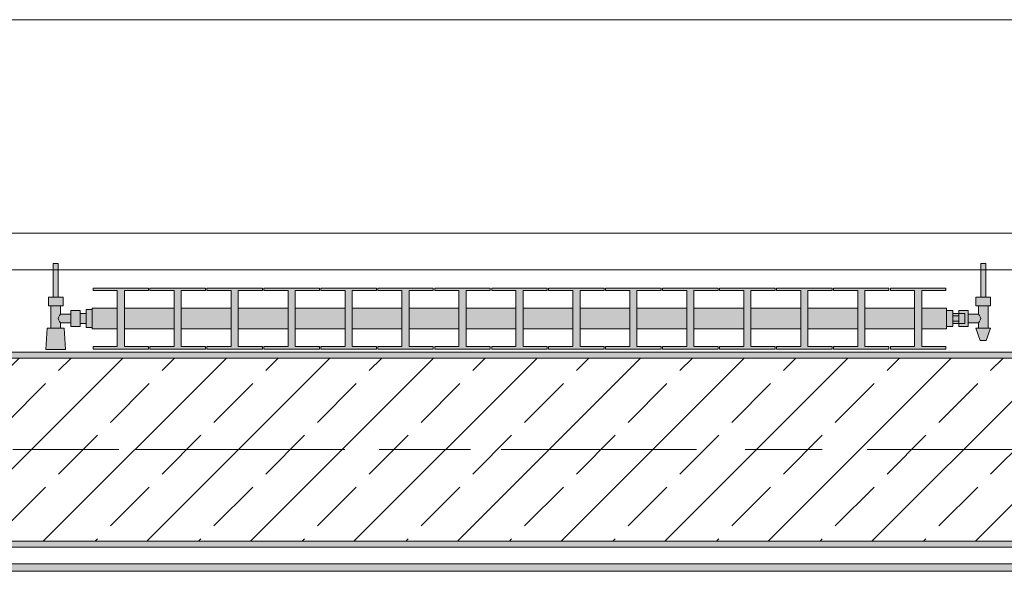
# Model space of a CAD drawing. Header units: metres. Extents: x -3.6 to 85.2, y -11 to 16.8.
# Tile 105 of 256: x 1.591 to 3.204, y 12.95 to 13.855. Entities that reach past the tile are written whole.
import ezdxf

# ---------------------------------------------------------------- set-up
doc = ezdxf.new("R2010")
doc.units = ezdxf.units.M
doc.header["$MEASUREMENT"] = 0
doc.linetypes.add('Achse', pattern=[0.2, 0.1, -0.05, 0, -0.05])
doc.linetypes.add('Strichlinie doppelt', pattern=[0.546806, 0.264583, -0.105833, 0.070556, -0.105833])
for name, color, linetype in [('451 - Universal.Achsen Raster', 7, 'Continuous'), ('604 - Struktur.Wand Aussen', 7, 'Continuous'), ('608 - Struktur.Träger', 7, 'Continuous'), ('801 - HKLSE.Heizung_ Klima_ Lüftung', 7, 'Continuous'), ('Neubau_653 - Abdeckung.TB Verkofferung', 7, 'Continuous')]:
    doc.layers.add(name, color=color, linetype=linetype)
pattern_1 = [(45, (0, 0), (-0.01767767, 0.01767767), [0, -0.025])]

msp = doc.modelspace()

# ---------------------------------------------------------------- hatches: boundary and pattern name
at = {"layer": '608 - Struktur.Träger', "linetype": 'Continuous', "lineweight": 0, "true_color": 0x000000}
h = msp.add_hatch(dxfattribs=at)
h.set_pattern_fill('Beton__Stahlbeton_0001', color=18, style=0, pattern_type=2)
h.set_pattern_definition([(45, (0, 0), (-0.0848528, 0.0848528), []), (45, (-0.04243, 0.04243), (-0.0848528, 0.0848528), [0.09, -0.03])])
h.paths.add_polyline_path([(0.38, 13), (0.69, 13), (3.97, 13), (4.29, 13), (7.57, 13), (7.89, 13), (11.17, 13), (11.48, 13), (11.48, 13.3), (11.17, 13.3), (7.89, 13.3), (7.57, 13.3), (4.29, 13.3), (3.97, 13.3), (0.69, 13.3), (0.38, 13.3)])
h = msp.add_hatch(dxfattribs=at)
h.set_pattern_fill('Gips_0001', color=18, style=0, pattern_type=2)
h.set_pattern_definition(pattern_1)
h.paths.add_polyline_path([(0.69, 13.31), (0.69, 13.3), (3.97, 13.3), (3.97, 13.31)])
h = msp.add_hatch(dxfattribs=at)
h.set_pattern_fill('Gips_0001', color=18, style=0, pattern_type=2)
h.set_pattern_definition(pattern_1)
h.paths.add_polyline_path([(0.69, 13), (0.69, 12.99), (3.97, 12.99), (3.97, 13)])
at = {"layer": '801 - HKLSE.Heizung_ Klima_ Lüftung', "linetype": 'Continuous', "lineweight": 0, "true_color": 0x3a3a3a}
for points in [[(1.71, 13.3503), (1.71, 13.3797), (1.7, 13.3797), (1.7, 13.373), (1.69, 13.373), (1.69, 13.378), (1.675, 13.378), (1.675, 13.372), (1.658, 13.372), (1.658, 13.386), (1.662, 13.386), (1.662, 13.4), (1.654, 13.4), (1.654, 13.455), (1.646, 13.455), (1.646, 13.4), (1.638, 13.4), (1.638, 13.386), (1.642, 13.386), (1.642, 13.349), (1.636, 13.349), (1.634, 13.314), (1.666, 13.314), (1.664, 13.349), (1.658, 13.349), (1.658, 13.358), (1.675, 13.358), (1.675, 13.352), (1.69, 13.352), (1.69, 13.357), (1.7, 13.357), (1.7, 13.3503)], [(3.11, 13.352), (3.12, 13.352), (3.12, 13.357), (3.13, 13.357), (3.13, 13.352), (3.145, 13.352), (3.145, 13.358), (3.162, 13.358), (3.162, 13.349), (3.158, 13.349), (3.165, 13.329), (3.175, 13.329), (3.182, 13.349), (3.178, 13.349), (3.178, 13.386), (3.182, 13.386), (3.182, 13.4), (3.174, 13.4), (3.174, 13.455), (3.166, 13.455), (3.166, 13.4), (3.158, 13.4), (3.158, 13.386), (3.162, 13.386), (3.162, 13.372), (3.145, 13.372), (3.145, 13.378), (3.13, 13.378), (3.13, 13.373), (3.12, 13.373), (3.12, 13.378), (3.11, 13.378)], [(1.71, 13.3817), (1.71, 13.3483), (1.7508, 13.3483), (1.7508, 13.3192), (1.7112, 13.3192), (1.7112, 13.315), (1.8022, 13.315), (1.8022, 13.3192), (1.7625, 13.3192), (1.7625, 13.3483), (1.8442, 13.3483), (1.8442, 13.3192), (1.8045, 13.3192), (1.8045, 13.315), (1.8955, 13.315), (1.8955, 13.3192), (1.8558, 13.3192), (1.8558, 13.3483), (1.9375, 13.3483), (1.9375, 13.3192), (1.8978, 13.3192), (1.8978, 13.315), (1.9888, 13.315), (1.9888, 13.3192), (1.9492, 13.3192), (1.9492, 13.3483), (2.0308, 13.3483), (2.0308, 13.3192), (1.9912, 13.3192), (1.9912, 13.315), (2.0822, 13.315), (2.0822, 13.3192), (2.0425, 13.3192), (2.0425, 13.3483), (2.1242, 13.3483), (2.1242, 13.3192), (2.0845, 13.3192), (2.0845, 13.315), (2.1755, 13.315), (2.1755, 13.3192), (2.1358, 13.3192), (2.1358, 13.3483), (2.2175, 13.3483), (2.2175, 13.3192), (2.1778, 13.3192), (2.1778, 13.315), (2.2688, 13.315), (2.2688, 13.3192), (2.2292, 13.3192), (2.2292, 13.3483), (2.3108, 13.3483), (2.3108, 13.3192), (2.2712, 13.3192), (2.2712, 13.315), (2.3622, 13.315), (2.3622, 13.3192), (2.3225, 13.3192), (2.3225, 13.3483), (2.4042, 13.3483), (2.4042, 13.3192), (2.3645, 13.3192), (2.3645, 13.315), (2.4555, 13.315), (2.4555, 13.3192), (2.4158, 13.3192), (2.4158, 13.3483), (2.4975, 13.3483), (2.4975, 13.3192), (2.4578, 13.3192), (2.4578, 13.315), (2.5488, 13.315), (2.5488, 13.3192), (2.5092, 13.3192), (2.5092, 13.3483), (2.5908, 13.3483), (2.5908, 13.3192), (2.5512, 13.3192), (2.5512, 13.315), (2.6422, 13.315), (2.6422, 13.3192), (2.6025, 13.3192), (2.6025, 13.3483), (2.6842, 13.3483), (2.6842, 13.3192), (2.6445, 13.3192), (2.6445, 13.315), (2.7355, 13.315), (2.7355, 13.3192), (2.6958, 13.3192), (2.6958, 13.3483), (2.7775, 13.3483), (2.7775, 13.3192), (2.7378, 13.3192), (2.7378, 13.315), (2.8288, 13.315), (2.8288, 13.3192), (2.7892, 13.3192), (2.7892, 13.3483), (2.8708, 13.3483), (2.8708, 13.3192), (2.8312, 13.3192), (2.8312, 13.315), (2.9222, 13.315), (2.9222, 13.3192), (2.8825, 13.3192), (2.8825, 13.3483), (2.9642, 13.3483), (2.9642, 13.3192), (2.9245, 13.3192), (2.9245, 13.315), (3.0155, 13.315), (3.0155, 13.3192), (2.9758, 13.3192), (2.9758, 13.3483), (3.0575, 13.3483), (3.0575, 13.3192), (3.0178, 13.3192), (3.0178, 13.315), (3.1088, 13.315), (3.1088, 13.3192), (3.0692, 13.3192), (3.0692, 13.3483), (3.11, 13.3483), (3.11, 13.3817), (3.0692, 13.3817), (3.0692, 13.4108), (3.1088, 13.4108), (3.1088, 13.415), (3.0178, 13.415), (3.0178, 13.4108), (3.0575, 13.4108), (3.0575, 13.3817), (2.9758, 13.3817), (2.9758, 13.4108), (3.0155, 13.4108), (3.0155, 13.415), (2.9245, 13.415), (2.9245, 13.4108), (2.9642, 13.4108), (2.9642, 13.3817), (2.8825, 13.3817), (2.8825, 13.4108), (2.9222, 13.4108), (2.9222, 13.415), (2.8312, 13.415), (2.8312, 13.4108), (2.8708, 13.4108), (2.8708, 13.3817), (2.7892, 13.3817), (2.7892, 13.4108), (2.8288, 13.4108), (2.8288, 13.415), (2.7378, 13.415), (2.7378, 13.4108), (2.7775, 13.4108), (2.7775, 13.3817), (2.6958, 13.3817), (2.6958, 13.4108), (2.7355, 13.4108), (2.7355, 13.415), (2.6445, 13.415), (2.6445, 13.4108), (2.6842, 13.4108), (2.6842, 13.3817), (2.6025, 13.3817), (2.6025, 13.4108), (2.6422, 13.4108), (2.6422, 13.415), (2.5512, 13.415), (2.5512, 13.4108), (2.5908, 13.4108), (2.5908, 13.3817), (2.5092, 13.3817), (2.5092, 13.4108), (2.5488, 13.4108), (2.5488, 13.415), (2.4578, 13.415), (2.4578, 13.4108), (2.4975, 13.4108), (2.4975, 13.3817), (2.4158, 13.3817), (2.4158, 13.4108), (2.4555, 13.4108), (2.4555, 13.415), (2.3645, 13.415), (2.3645, 13.4108), (2.4042, 13.4108), (2.4042, 13.3817), (2.3225, 13.3817), (2.3225, 13.4108), (2.3622, 13.4108), (2.3622, 13.415), (2.2712, 13.415), (2.2712, 13.4108), (2.3108, 13.4108), (2.3108, 13.3817), (2.2292, 13.3817), (2.2292, 13.4108), (2.2688, 13.4108), (2.2688, 13.415), (2.1778, 13.415), (2.1778, 13.4108), (2.2175, 13.4108), (2.2175, 13.3817), (2.1358, 13.3817), (2.1358, 13.4108), (2.1755, 13.4108), (2.1755, 13.415), (2.0845, 13.415), (2.0845, 13.4108), (2.1242, 13.4108), (2.1242, 13.3817), (2.0425, 13.3817), (2.0425, 13.4108), (2.0822, 13.4108), (2.0822, 13.415), (1.9912, 13.415), (1.9912, 13.4108), (2.0308, 13.4108), (2.0308, 13.3817), (1.9492, 13.3817), (1.9492, 13.4108), (1.9888, 13.4108), (1.9888, 13.415), (1.8978, 13.415), (1.8978, 13.4108), (1.9375, 13.4108), (1.9375, 13.3817), (1.8558, 13.3817), (1.8558, 13.4108), (1.8955, 13.4108), (1.8955, 13.415), (1.8045, 13.415), (1.8045, 13.4108), (1.8442, 13.4108), (1.8442, 13.3817), (1.7625, 13.3817), (1.7625, 13.4108), (1.8022, 13.4108), (1.8022, 13.415), (1.7112, 13.415), (1.7112, 13.4108), (1.7508, 13.4108), (1.7508, 13.3817)]]:
    msp.add_hatch(color=250, dxfattribs=at).paths.add_polyline_path(points)
at = {"layer": 'Neubau_653 - Abdeckung.TB Verkofferung', "linetype": 'Continuous', "lineweight": 0, "true_color": 0x000000}
h = msp.add_hatch(dxfattribs=at)
h.set_pattern_fill('Gips_0001', color=18, style=0, pattern_type=2)
h.set_pattern_definition(pattern_1)
h.paths.add_polyline_path([(0.7025, 12.9505), (4.045, 12.9505), (4.045, 12.963), (0.7025, 12.963)])

# ---------------------------------------------------------------- linework, layer by layer
at = {"layer": '451 - Universal.Achsen Raster', "color": 160, "linetype": 'Strichlinie doppelt', "lineweight": 9, "true_color": 0x3232ff}
msp.add_line((64.935, 13.15), (-3.175, 13.15), dxfattribs=at)
at = {"layer": '604 - Struktur.Wand Aussen', "color": 7, "linetype": 'Continuous', "lineweight": 13}
for p, q in [((3.52, 13.855), (1.12, 13.855)), ((1.12, 13.445), (3.52, 13.445))]:
    msp.add_line(p, q, dxfattribs=at)
at = {"layer": '608 - Struktur.Träger', "color": 7, "linetype": 'Continuous', "lineweight": 13}
for p, q in [((0.38, 13.31), (11.48, 13.31)), ((3.97, 13.3), (0.69, 13.3)), ((0.38, 12.99), (11.48, 12.99))]:
    msp.add_line(p, q, dxfattribs=at)
at = {"layer": '608 - Struktur.Träger', "color": 7, "linetype": 'Continuous', "lineweight": 5}
for p, q in [((3.97, 13.31), (0.69, 13.31)), ((3.97, 12.99), (0.69, 12.99))]:
    msp.add_line(p, q, dxfattribs=at)
at = {"layer": '608 - Struktur.Träger', "color": 7, "linetype": 'Achse', "lineweight": 9}
msp.add_line((0.38, 13.15), (11.48, 13.15), dxfattribs=at)
at = {"layer": '608 - Struktur.Träger', "color": 7, "linetype": 'Continuous', "lineweight": 13, "flags": 128}
msp.add_lwpolyline([(11.48, 13), (11.17, 13), (7.89, 13), (7.57, 13), (4.29, 13), (3.97, 13), (0.69, 13), (0.38, 13)], dxfattribs=at)
at = {"layer": '801 - HKLSE.Heizung_ Klima_ Lüftung', "color": 7, "linetype": 'Continuous', "lineweight": 5, "true_color": 0xebebeb}
for p, q in [((1.6472, 13.455), (1.646, 13.455)), ((1.646, 13.455), (1.646, 13.4)), ((1.65, 13.455), (1.6472, 13.455)), ((1.6528, 13.455), (1.65, 13.455)), ((1.654, 13.455), (1.6528, 13.455)), ((1.654, 13.455), (1.654, 13.4)), ((3.166, 13.455), (3.1672, 13.455)), ((3.166, 13.455), (3.166, 13.4)), ((3.1672, 13.455), (3.17, 13.455)), ((3.17, 13.455), (3.1728, 13.455)), ((3.1728, 13.455), (3.174, 13.455)), ((3.174, 13.455), (3.174, 13.4)), ((1.7112, 13.415), (1.7112, 13.4108)), ((1.8022, 13.415), (1.7112, 13.415)), ((1.7112, 13.415), (1.7112, 13.4108)), ((1.7112, 13.4108), (1.7508, 13.4108)), ((1.7508, 13.4108), (1.7508, 13.3192)), ((1.7625, 13.3192), (1.7625, 13.4108)), ((1.7625, 13.4108), (1.8022, 13.4108)), ((1.8022, 13.4108), (1.8022, 13.415)), ((1.8045, 13.415), (1.8045, 13.4108)), ((1.8955, 13.415), (1.8045, 13.415)), ((1.8045, 13.415), (1.8045, 13.4108)), ((1.8045, 13.4108), (1.8442, 13.4108)), ((1.8442, 13.4108), (1.8442, 13.3192)), ((1.8558, 13.3192), (1.8558, 13.4108)), ((1.8558, 13.4108), (1.8955, 13.4108)), ((1.8955, 13.4108), (1.8955, 13.415)), ((1.8955, 13.4108), (1.8955, 13.415)), ((1.9888, 13.415), (1.8978, 13.415)), ((1.8978, 13.415), (1.8978, 13.4108)), ((1.8978, 13.4108), (1.9375, 13.4108)), ((1.9375, 13.4108), (1.9375, 13.3192)), ((1.9492, 13.3192), (1.9492, 13.4108)), ((1.9492, 13.4108), (1.9888, 13.4108)), ((1.9888, 13.4108), (1.9888, 13.415)), ((1.9888, 13.4108), (1.9888, 13.415)), ((2.0822, 13.415), (1.9912, 13.415)), ((1.9912, 13.415), (1.9912, 13.4108)), ((1.9912, 13.4108), (2.0308, 13.4108)), ((2.0308, 13.4108), (2.0308, 13.3192)), ((2.0425, 13.3192), (2.0425, 13.4108)), ((2.0425, 13.4108), (2.0822, 13.4108)), ((2.0822, 13.4108), (2.0822, 13.415)), ((2.0845, 13.415), (2.0845, 13.4108)), ((2.1755, 13.415), (2.0845, 13.415)), ((2.0845, 13.415), (2.0845, 13.4108)), ((2.0845, 13.4108), (2.1242, 13.4108)), ((2.1242, 13.4108), (2.1242, 13.3192)), ((2.1358, 13.3192), (2.1358, 13.4108)), ((2.1358, 13.4108), (2.1755, 13.4108)), ((2.1755, 13.4108), (2.1755, 13.415)), ((2.1755, 13.4108), (2.1755, 13.415)), ((2.2688, 13.415), (2.1778, 13.415)), ((2.1778, 13.415), (2.1778, 13.4108)), ((2.1778, 13.4108), (2.2175, 13.4108)), ((2.2175, 13.4108), (2.2175, 13.3192)), ((2.2292, 13.3192), (2.2292, 13.4108)), ((2.2292, 13.4108), (2.2688, 13.4108)), ((2.2688, 13.4108), (2.2688, 13.415)), ((2.2712, 13.415), (2.2712, 13.4108)), ((2.3622, 13.415), (2.2712, 13.415)), ((2.2712, 13.415), (2.2712, 13.4108)), ((2.2712, 13.4108), (2.3108, 13.4108)), ((2.3108, 13.4108), (2.3108, 13.3192)), ((2.3225, 13.3192), (2.3225, 13.4108)), ((2.3225, 13.4108), (2.3622, 13.4108)), ((2.3622, 13.4108), (2.3622, 13.415)), ((2.4555, 13.415), (2.3645, 13.415)), ((2.3645, 13.415), (2.3645, 13.4108)), ((2.3645, 13.4108), (2.4042, 13.4108)), ((2.4042, 13.4108), (2.4042, 13.3192)), ((2.4158, 13.3192), (2.4158, 13.4108)), ((2.4158, 13.4108), (2.4555, 13.4108)), ((2.4555, 13.4108), (2.4555, 13.415)), ((2.4555, 13.4108), (2.4555, 13.415)), ((2.5488, 13.415), (2.4578, 13.415)), ((2.4578, 13.415), (2.4578, 13.4108)), ((2.4578, 13.4108), (2.4975, 13.4108)), ((2.4975, 13.4108), (2.4975, 13.3192)), ((2.5092, 13.3192), (2.5092, 13.4108)), ((2.5092, 13.4108), (2.5488, 13.4108)), ((2.5488, 13.4108), (2.5488, 13.415)), ((2.5488, 13.4108), (2.5488, 13.415)), ((2.5512, 13.415), (2.5512, 13.4108)), ((2.6422, 13.415), (2.5512, 13.415)), ((2.5512, 13.415), (2.5512, 13.4108)), ((2.5512, 13.4108), (2.5908, 13.4108)), ((2.5908, 13.4108), (2.5908, 13.3192)), ((2.6025, 13.3192), (2.6025, 13.4108)), ((2.6025, 13.4108), (2.6422, 13.4108)), ((2.6422, 13.4108), (2.6422, 13.415)), ((2.7355, 13.415), (2.6445, 13.415)), ((2.6445, 13.415), (2.6445, 13.4108)), ((2.6445, 13.4108), (2.6842, 13.4108)), ((2.6842, 13.4108), (2.6842, 13.3192)), ((2.6958, 13.3192), (2.6958, 13.4108)), ((2.6958, 13.4108), (2.7355, 13.4108)), ((2.7355, 13.4108), (2.7355, 13.415)), ((2.8288, 13.415), (2.7378, 13.415)), ((2.7378, 13.415), (2.7378, 13.4108)), ((2.7378, 13.4108), (2.7775, 13.4108)), ((2.7775, 13.4108), (2.7775, 13.3192)), ((2.7892, 13.3192), (2.7892, 13.4108)), ((2.7892, 13.4108), (2.8288, 13.4108)), ((2.8288, 13.4108), (2.8288, 13.415)), ((2.8288, 13.4108), (2.8288, 13.415)), ((2.8312, 13.415), (2.8312, 13.4108)), ((2.9222, 13.415), (2.8312, 13.415)), ((2.8312, 13.415), (2.8312, 13.4108)), ((2.8312, 13.4108), (2.8708, 13.4108)), ((2.8708, 13.4108), (2.8708, 13.3192)), ((2.8825, 13.3192), (2.8825, 13.4108)), ((2.8825, 13.4108), (2.9222, 13.4108)), ((2.9222, 13.4108), (2.9222, 13.415)), ((2.9245, 13.415), (2.9245, 13.4108)), ((3.0155, 13.415), (2.9245, 13.415)), ((2.9245, 13.415), (2.9245, 13.4108)), ((2.9245, 13.4108), (2.9642, 13.4108)), ((2.9642, 13.4108), (2.9642, 13.3192)), ((2.9758, 13.3192), (2.9758, 13.4108)), ((2.9758, 13.4108), (3.0155, 13.4108)), ((3.0155, 13.4108), (3.0155, 13.415)), ((3.0155, 13.4108), (3.0155, 13.415)), ((3.0178, 13.415), (3.0178, 13.4108)), ((3.1088, 13.415), (3.0178, 13.415)), ((3.0178, 13.415), (3.0178, 13.4108)), ((3.0178, 13.4108), (3.0575, 13.4108)), ((3.0575, 13.4108), (3.0575, 13.3192)), ((3.0692, 13.3192), (3.0692, 13.4108)), ((3.0692, 13.4108), (3.1088, 13.4108)), ((3.1088, 13.4108), (3.1088, 13.415)), ((1.644, 13.4), (1.638, 13.4)), ((1.638, 13.4), (1.638, 13.386)), ((1.656, 13.4), (1.644, 13.4)), ((1.6472, 13.4), (1.646, 13.4)), ((1.65, 13.4), (1.6472, 13.4)), ((1.6528, 13.4), (1.65, 13.4)), ((1.654, 13.4), (1.6528, 13.4)), ((1.662, 13.4), (1.656, 13.4)), ((1.662, 13.4), (1.662, 13.386)), ((3.158, 13.4), (3.164, 13.4)), ((3.158, 13.4), (3.158, 13.386)), ((3.164, 13.4), (3.176, 13.4)), ((3.166, 13.4), (3.1672, 13.4)), ((3.1672, 13.4), (3.17, 13.4)), ((3.17, 13.4), (3.1728, 13.4)), ((3.1728, 13.4), (3.174, 13.4)), ((3.176, 13.4), (3.182, 13.4)), ((3.182, 13.4), (3.182, 13.386)), ((1.644, 13.386), (1.638, 13.386)), ((1.642, 13.386), (1.642, 13.349)), ((1.656, 13.386), (1.644, 13.386)), ((1.662, 13.386), (1.656, 13.386)), ((1.658, 13.386), (1.658, 13.372)), ((1.675, 13.378), (1.675, 13.3715)), ((1.675, 13.378), (1.69, 13.378)), ((1.69, 13.378), (1.69, 13.3715)), ((1.7, 13.3797), (1.7, 13.365)), ((1.7, 13.3797), (1.71, 13.3797)), ((1.7, 13.3797), (1.7, 13.365)), ((1.7, 13.3797), (1.71, 13.3797)), ((1.71, 13.3817), (1.71, 13.3768)), ((1.71, 13.3817), (1.7508, 13.3817)), ((1.71, 13.3768), (1.71, 13.365)), ((1.7625, 13.3817), (1.8442, 13.3817)), ((1.8558, 13.3817), (1.9375, 13.3817)), ((1.9492, 13.3817), (2.0308, 13.3817)), ((2.0425, 13.3817), (2.1242, 13.3817)), ((2.1358, 13.3817), (2.2175, 13.3817)), ((2.2292, 13.3817), (2.3108, 13.3817)), ((2.3225, 13.3817), (2.4042, 13.3817)), ((2.4158, 13.3817), (2.4975, 13.3817)), ((2.5092, 13.3817), (2.5908, 13.3817)), ((2.6025, 13.3817), (2.6842, 13.3817)), ((2.6958, 13.3817), (2.7775, 13.3817)), ((2.7892, 13.3817), (2.8708, 13.3817)), ((2.8825, 13.3817), (2.9642, 13.3817)), ((2.9758, 13.3817), (3.0575, 13.3817)), ((3.0692, 13.3817), (3.11, 13.3817)), ((3.11, 13.3817), (3.11, 13.3768)), ((3.11, 13.378), (3.12, 13.378)), ((3.11, 13.3768), (3.11, 13.365)), ((3.12, 13.378), (3.12, 13.365)), ((3.13, 13.373), (3.13, 13.378)), ((3.13, 13.378), (3.13, 13.3715)), ((3.145, 13.378), (3.13, 13.378)), ((3.145, 13.378), (3.145, 13.3715)), ((3.158, 13.386), (3.164, 13.386)), ((3.162, 13.386), (3.162, 13.372)), ((3.164, 13.386), (3.176, 13.386)), ((3.176, 13.386), (3.182, 13.386)), ((3.178, 13.386), (3.178, 13.349)), ((1.6553, 13.3679), (1.6539, 13.365)), ((1.6539, 13.365), (1.6553, 13.3621)), ((1.6563, 13.3699), (1.6558, 13.3689)), ((1.6558, 13.3611), (1.6563, 13.3601)), ((1.658, 13.372), (1.6563, 13.3699)), ((1.6563, 13.3601), (1.658, 13.358)), ((1.658, 13.372), (1.675, 13.372)), ((1.675, 13.3715), (1.675, 13.3585)), ((1.69, 13.373), (1.7, 13.373)), ((1.69, 13.3715), (1.69, 13.3585)), ((1.7, 13.373), (1.7, 13.3707)), ((1.7, 13.3707), (1.7, 13.365)), ((1.7, 13.365), (1.7, 13.3503)), ((1.7, 13.365), (1.7, 13.3503)), ((1.7, 13.365), (1.7, 13.3593)), ((1.71, 13.365), (1.71, 13.3532)), ((3.11, 13.365), (3.11, 13.3532)), ((3.13, 13.373), (3.12, 13.373)), ((3.12, 13.3693), (3.13, 13.3693)), ((3.12, 13.365), (3.12, 13.352)), ((3.12, 13.3607), (3.13, 13.3607)), ((3.13, 13.373), (3.13, 13.3707)), ((3.13, 13.373), (3.14, 13.373)), ((3.13, 13.373), (3.13, 13.3707)), ((3.13, 13.3715), (3.13, 13.3693)), ((3.13, 13.3707), (3.13, 13.365)), ((3.13, 13.3707), (3.13, 13.3693)), ((3.13, 13.3693), (3.13, 13.365)), ((3.13, 13.365), (3.13, 13.3607)), ((3.13, 13.365), (3.13, 13.3593)), ((3.13, 13.3607), (3.13, 13.3585)), ((3.13, 13.3607), (3.13, 13.3593)), ((3.14, 13.373), (3.14, 13.3707)), ((3.14, 13.3707), (3.14, 13.365)), ((3.14, 13.365), (3.14, 13.3593)), ((3.162, 13.372), (3.145, 13.372)), ((3.145, 13.3715), (3.145, 13.3585)), ((3.162, 13.372), (3.1637, 13.3699)), ((3.1637, 13.3601), (3.162, 13.358)), ((3.1637, 13.3699), (3.1642, 13.3689)), ((3.1642, 13.3611), (3.1637, 13.3601)), ((3.1647, 13.3679), (3.1661, 13.365)), ((3.1661, 13.365), (3.1647, 13.3621)), ((1.636, 13.349), (1.634, 13.314)), ((1.6401, 13.349), (1.636, 13.349)), ((1.65, 13.349), (1.6401, 13.349)), ((1.6599, 13.349), (1.65, 13.349)), ((1.658, 13.358), (1.658, 13.349)), ((1.658, 13.358), (1.675, 13.358)), ((1.664, 13.349), (1.6599, 13.349)), ((1.664, 13.349), (1.666, 13.314)), ((1.675, 13.3585), (1.675, 13.352)), ((1.675, 13.352), (1.69, 13.352)), ((1.69, 13.3585), (1.69, 13.352)), ((1.69, 13.357), (1.7, 13.357)), ((1.7, 13.3593), (1.7, 13.357)), ((1.7, 13.3503), (1.71, 13.3503)), ((1.7, 13.3503), (1.71, 13.3503)), ((1.7, 13.3503), (1.71, 13.3503)), ((1.7, 13.3503), (1.71, 13.3503)), ((1.71, 13.3532), (1.71, 13.3483)), ((1.71, 13.3483), (1.7508, 13.3483)), ((1.7625, 13.3483), (1.8442, 13.3483)), ((1.8558, 13.3483), (1.9375, 13.3483)), ((1.9492, 13.3483), (2.0308, 13.3483)), ((2.0425, 13.3483), (2.1242, 13.3483)), ((2.1358, 13.3483), (2.2175, 13.3483)), ((2.2292, 13.3483), (2.3108, 13.3483)), ((2.3225, 13.3483), (2.4042, 13.3483)), ((2.4158, 13.3483), (2.4975, 13.3483)), ((2.5092, 13.3483), (2.5908, 13.3483)), ((2.6025, 13.3483), (2.6842, 13.3483)), ((2.6958, 13.3483), (2.7775, 13.3483)), ((2.7892, 13.3483), (2.8708, 13.3483)), ((2.8825, 13.3483), (2.9642, 13.3483)), ((2.9758, 13.3483), (3.0575, 13.3483)), ((3.0692, 13.3483), (3.11, 13.3483)), ((3.11, 13.3532), (3.11, 13.3483)), ((3.11, 13.352), (3.12, 13.352)), ((3.11, 13.352), (3.12, 13.352)), ((3.11, 13.352), (3.12, 13.352)), ((3.11, 13.352), (3.12, 13.352)), ((3.13, 13.357), (3.12, 13.357)), ((3.13, 13.3593), (3.13, 13.357)), ((3.13, 13.3593), (3.13, 13.357)), ((3.13, 13.3585), (3.13, 13.352)), ((3.13, 13.357), (3.14, 13.357)), ((3.13, 13.352), (3.13, 13.357)), ((3.145, 13.352), (3.13, 13.352)), ((3.14, 13.3593), (3.14, 13.357)), ((3.145, 13.3585), (3.145, 13.352)), ((3.162, 13.358), (3.145, 13.358)), ((3.158, 13.349), (3.1615, 13.349)), ((3.158, 13.349), (3.165, 13.329)), ((3.1615, 13.349), (3.17, 13.349)), ((3.162, 13.358), (3.162, 13.349)), ((3.17, 13.349), (3.1785, 13.349)), ((3.182, 13.349), (3.175, 13.329)), ((3.1785, 13.349), (3.182, 13.349)), ((3.165, 13.329), (3.1665, 13.329)), ((3.1665, 13.329), (3.17, 13.329)), ((3.17, 13.329), (3.1735, 13.329)), ((3.1735, 13.329), (3.175, 13.329)), ((1.6387, 13.314), (1.634, 13.314)), ((1.634, 13.314), (1.6387, 13.314)), ((1.65, 13.314), (1.6387, 13.314)), ((1.6387, 13.314), (1.65, 13.314)), ((1.6613, 13.314), (1.65, 13.314)), ((1.65, 13.314), (1.6613, 13.314)), ((1.6613, 13.314), (1.666, 13.314)), ((1.666, 13.314), (1.6613, 13.314)), ((1.7112, 13.3192), (1.7112, 13.315)), ((1.7508, 13.3192), (1.7112, 13.3192)), ((1.7112, 13.3192), (1.7112, 13.315)), ((1.7112, 13.315), (1.8022, 13.315)), ((1.7112, 13.315), (1.8022, 13.315)), ((1.8022, 13.3192), (1.7625, 13.3192)), ((1.8022, 13.315), (1.8022, 13.3192)), ((1.8045, 13.3192), (1.8045, 13.315)), ((1.8442, 13.3192), (1.8045, 13.3192)), ((1.8045, 13.3192), (1.8045, 13.315)), ((1.8045, 13.315), (1.8955, 13.315)), ((1.8045, 13.315), (1.8955, 13.315)), ((1.8955, 13.3192), (1.8558, 13.3192)), ((1.8955, 13.315), (1.8955, 13.3192)), ((1.8955, 13.315), (1.8955, 13.3192)), ((1.9375, 13.3192), (1.8978, 13.3192)), ((1.8978, 13.3192), (1.8978, 13.315)), ((1.8978, 13.315), (1.9888, 13.315)), ((1.8978, 13.315), (1.9888, 13.315)), ((1.9888, 13.3192), (1.9492, 13.3192)), ((1.9888, 13.315), (1.9888, 13.3192)), ((1.9888, 13.315), (1.9888, 13.3192)), ((2.0308, 13.3192), (1.9912, 13.3192)), ((1.9912, 13.3192), (1.9912, 13.315)), ((1.9912, 13.315), (2.0822, 13.315)), ((1.9912, 13.315), (2.0822, 13.315)), ((2.0822, 13.3192), (2.0425, 13.3192)), ((2.0822, 13.315), (2.0822, 13.3192)), ((2.0845, 13.3192), (2.0845, 13.315)), ((2.1242, 13.3192), (2.0845, 13.3192)), ((2.0845, 13.3192), (2.0845, 13.315)), ((2.0845, 13.315), (2.1755, 13.315)), ((2.0845, 13.315), (2.1755, 13.315)), ((2.1755, 13.3192), (2.1358, 13.3192)), ((2.1755, 13.315), (2.1755, 13.3192)), ((2.1755, 13.315), (2.1755, 13.3192)), ((2.2175, 13.3192), (2.1778, 13.3192)), ((2.1778, 13.3192), (2.1778, 13.315)), ((2.1778, 13.315), (2.2688, 13.315)), ((2.1778, 13.315), (2.2688, 13.315)), ((2.2688, 13.3192), (2.2292, 13.3192)), ((2.2688, 13.315), (2.2688, 13.3192)), ((2.2712, 13.3192), (2.2712, 13.315)), ((2.3108, 13.3192), (2.2712, 13.3192)), ((2.2712, 13.3192), (2.2712, 13.315)), ((2.2712, 13.315), (2.3622, 13.315)), ((2.2712, 13.315), (2.3622, 13.315)), ((2.3622, 13.3192), (2.3225, 13.3192)), ((2.3622, 13.315), (2.3622, 13.3192)), ((2.4042, 13.3192), (2.3645, 13.3192)), ((2.3645, 13.3192), (2.3645, 13.315)), ((2.3645, 13.315), (2.4555, 13.315)), ((2.3645, 13.315), (2.4555, 13.315)), ((2.4555, 13.3192), (2.4158, 13.3192)), ((2.4555, 13.315), (2.4555, 13.3192)), ((2.4555, 13.315), (2.4555, 13.3192)), ((2.4975, 13.3192), (2.4578, 13.3192)), ((2.4578, 13.3192), (2.4578, 13.315)), ((2.4578, 13.315), (2.5488, 13.315)), ((2.4578, 13.315), (2.5488, 13.315)), ((2.5488, 13.3192), (2.5092, 13.3192)), ((2.5488, 13.315), (2.5488, 13.3192)), ((2.5488, 13.315), (2.5488, 13.3192)), ((2.5512, 13.3192), (2.5512, 13.315)), ((2.5908, 13.3192), (2.5512, 13.3192)), ((2.5512, 13.3192), (2.5512, 13.315)), ((2.5512, 13.315), (2.6422, 13.315)), ((2.5512, 13.315), (2.6422, 13.315)), ((2.6422, 13.3192), (2.6025, 13.3192)), ((2.6422, 13.315), (2.6422, 13.3192)), ((2.6842, 13.3192), (2.6445, 13.3192)), ((2.6445, 13.3192), (2.6445, 13.315)), ((2.6445, 13.315), (2.7355, 13.315)), ((2.6445, 13.315), (2.7355, 13.315)), ((2.7355, 13.3192), (2.6958, 13.3192)), ((2.7355, 13.315), (2.7355, 13.3192)), ((2.7775, 13.3192), (2.7378, 13.3192)), ((2.7378, 13.3192), (2.7378, 13.315)), ((2.7378, 13.315), (2.8288, 13.315)), ((2.7378, 13.315), (2.8288, 13.315)), ((2.8288, 13.3192), (2.7892, 13.3192)), ((2.8288, 13.315), (2.8288, 13.3192)), ((2.8288, 13.315), (2.8288, 13.3192)), ((2.8312, 13.3192), (2.8312, 13.315)), ((2.8708, 13.3192), (2.8312, 13.3192)), ((2.8312, 13.3192), (2.8312, 13.315)), ((2.8312, 13.315), (2.9222, 13.315)), ((2.8312, 13.315), (2.9222, 13.315)), ((2.9222, 13.3192), (2.8825, 13.3192)), ((2.9222, 13.315), (2.9222, 13.3192)), ((2.9245, 13.3192), (2.9245, 13.315)), ((2.9642, 13.3192), (2.9245, 13.3192)), ((2.9245, 13.3192), (2.9245, 13.315)), ((2.9245, 13.315), (3.0155, 13.315)), ((2.9245, 13.315), (3.0155, 13.315)), ((3.0155, 13.3192), (2.9758, 13.3192)), ((3.0155, 13.315), (3.0155, 13.3192)), ((3.0155, 13.315), (3.0155, 13.3192)), ((3.0178, 13.3192), (3.0178, 13.315)), ((3.0575, 13.3192), (3.0178, 13.3192)), ((3.0178, 13.3192), (3.0178, 13.315)), ((3.0178, 13.315), (3.1088, 13.315)), ((3.0178, 13.315), (3.1088, 13.315)), ((3.1088, 13.3192), (3.0692, 13.3192)), ((3.1088, 13.315), (3.1088, 13.3192))]:
    msp.add_line(p, q, dxfattribs=at)
at = {"layer": 'Neubau_653 - Abdeckung.TB Verkofferung', "color": 1, "linetype": 'Continuous', "lineweight": 9}
for p, q in [((0.7025, 13.505), (11.25, 13.505)), ((0.7025, 12.9505), (11.25, 12.9505))]:
    msp.add_line(p, q, dxfattribs=at)
at = {"layer": 'Neubau_653 - Abdeckung.TB Verkofferung', "color": 1, "linetype": 'Continuous', "lineweight": 5}
for p, q in [((4.045, 12.99), (0.7025, 12.99)), ((4.045, 12.963), (0.7025, 12.963)), ((4.045, 12.9505), (0.7025, 12.9505))]:
    msp.add_line(p, q, dxfattribs=at)

doc.saveas('drawing.dxf')
